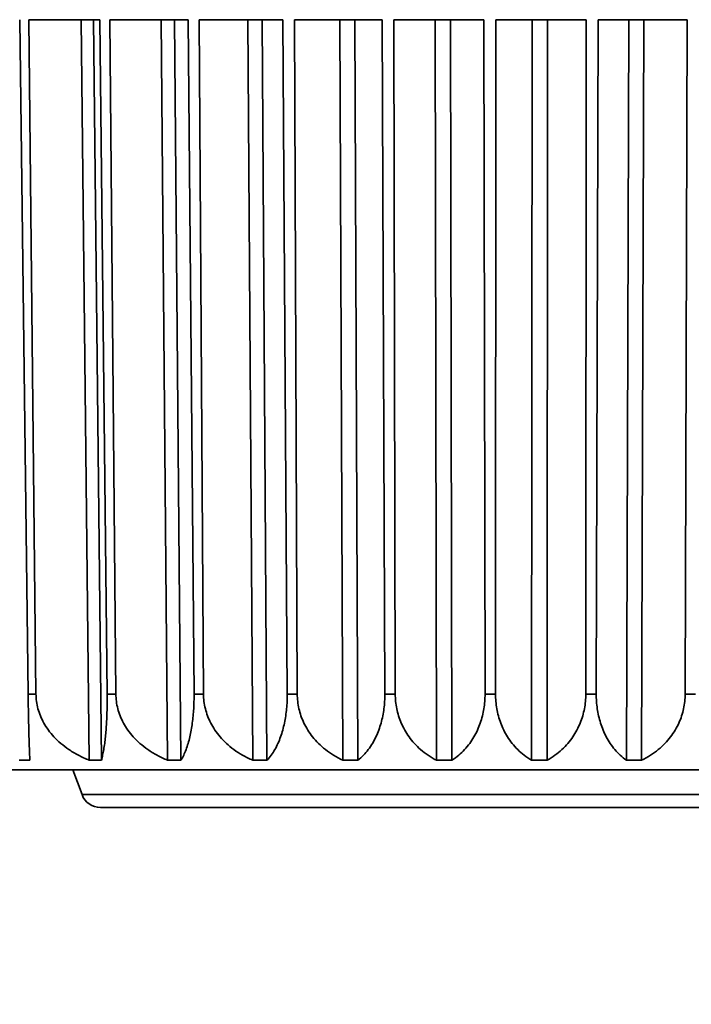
# Model space of a CAD drawing. Header units: millimetres. Extents: x 0 to 3360, y 0 to 2376.
# Tile 49 of 82: x 2567.67 to 2572.11, y 1598.19 to 1604.69. Entities that reach past the tile are written whole.
import ezdxf

# ---------------------------------------------------------------- set-up
doc = ezdxf.new("R2010")
doc.units = ezdxf.units.MM
doc.header["$LTSCALE"] = 8
for name, color, linetype, lineweight in [('Bemaßungen(ISO)', 7, 'Continuous', 18), ('Sichtbare Kanten(ISO)', 7, 'Continuous', 35), ('Sichtbare tangentiale Kanten(ISO)', 7, 'Continuous', 35)]:
    doc.layers.add(name, color=color, linetype=linetype, lineweight=lineweight)
doc.styles.add('Aktuell-ISOGroßer Text', font='arial.ttf')
doc.dimstyles.new('X.XXXGroßer Text', dxfattribs={"dimscale": 8, "dimtxt": 3.048, "dimasz": 5, "dimexe": 3.175, "dimexo": 0.75, "dimgap": 0.762, "dimtad": 1, "dimdec": 1, "dimrnd": 1e-08, "dimzin": 12, "dimtxsty": 'Aktuell-ISOGroßer Text', "dimcen": 0.09, "dimdle": 10, "dimclrd": 256, "dimclre": 256, "dimclrt": 7, "dimadec": 0, "dimazin": 3, "dimtfac": 0.656168, "dimtdec": 1, "dimtmove": 0, "dimatfit": 3, "dimfxl": 0, "dimtolj": 1, "dimlwd": 25, "dimlwe": 25, "dimarcsym": 0})

# ---------------------------------------------------------------- blocks, each defined once
blk = doc.blocks.new('*D15')
at = {"layer": 'Bemaßungen(ISO)', "color": 250, "linetype": 'Continuous', "lineweight": 25, "true_color": 0x3f3f3f, "transparency": 16777216}
for p, q in [((2518.1991, 1633.3304), (2518.1991, 1440.2638)), ((2598.1991, 1633.3304), (2598.1991, 1440.2638)), ((2478.1991, 1465.6638), (2438.1991, 1465.6638)), ((2598.1991, 1465.6638), (2518.1991, 1465.6638)), ((2638.1991, 1465.6638), (2678.1991, 1465.6638))]:
    blk.add_line(p, q, dxfattribs=at)
at = {"layer": 'Bemaßungen(ISO)', "color": 250, "linetype": 'Continuous', "true_color": 0x3f3f3f, "transparency": 16777216}
for points in [[(2478.1991, 1472.3304), (2478.1991, 1458.9971), (2518.1991, 1465.6638)], [(2638.1991, 1472.3304), (2638.1991, 1458.9971), (2598.1991, 1465.6638)]]:
    blk.add_solid(points, dxfattribs=at)
at = {"layer": 'Defpoints', "color": 0, "linetype": 'Continuous', "transparency": 16777216}
for p in [(2518.1991, 1639.3304), (2598.1991, 1639.3304), (2518.1991, 1465.6638)]:
    blk.add_point(p, dxfattribs=at)
at = {"layer": 'Bemaßungen(ISO)', "color": 7, "linetype": 'Continuous', "lineweight": 25, "transparency": 16777216, "insert": (2540.7594, 1496.6594), "char_height": 24.384, "attachment_point": 1, "style": 'Aktuell-ISOGroßer Text'}
blk.add_mtext('\\A1;80', dxfattribs=at)
blk = doc.blocks.new('*D20')
at = {"layer": 'Bemaßungen(ISO)', "color": 250, "linetype": 'Continuous', "lineweight": 25, "true_color": 0x3f3f3f, "transparency": 16777216}
for p, q in [((2568.4491, 1663.0804), (2212.0491, 1663.0804)), ((2237.4491, 1570.8304), (2237.4491, 1623.0804)), ((2311.4491, 1530.8304), (2212.0491, 1530.8304))]:
    blk.add_line(p, q, dxfattribs=at)
at = {"layer": 'Bemaßungen(ISO)', "color": 250, "linetype": 'Continuous', "true_color": 0x3f3f3f, "transparency": 16777216}
for points in [[(2230.7825, 1623.0804), (2244.1158, 1623.0804), (2237.4491, 1663.0804)], [(2230.7825, 1570.8304), (2244.1158, 1570.8304), (2237.4491, 1530.8304)]]:
    blk.add_solid(points, dxfattribs=at)
at = {"layer": 'Defpoints', "color": 0, "linetype": 'Continuous', "transparency": 16777216}
for p in [(2237.4491, 1663.0804), (2574.4491, 1663.0804), (2317.4491, 1530.8304)]:
    blk.add_point(p, dxfattribs=at)
at = {"layer": 'Bemaßungen(ISO)', "color": 7, "linetype": 'Continuous', "lineweight": 25, "transparency": 16777216, "insert": (2202.0458, 1556.9613), "char_height": 24.384, "attachment_point": 1, "rotation": 90, "style": 'Aktuell-ISOGroßer Text'}
blk.add_mtext('\\A1;132,3', dxfattribs=at)

msp = doc.modelspace()

# ---------------------------------------------------------------- linework, layer by layer
at = {"layer": 'Sichtbare Kanten(ISO)'}
for p, q in [((2567.7291, 1600.2356), (2567.6732, 1604.6887)), ((2568.2031, 1604.6887), (2567.7329, 1604.6887)), ((2567.7329, 1604.6887), (2567.7809, 1600.2356)), ((2568.0804, 1604.6887), (2568.1329, 1599.7988)), ((2568.213, 1599.7988), (2568.1604, 1604.6887)), ((2568.2509, 1600.2356), (2568.2031, 1604.6887)), ((2568.7864, 1604.6887), (2568.2696, 1604.6887)), ((2568.2697, 1604.6887), (2568.3087, 1600.2356)), ((2568.6078, 1604.6887), (2568.6505, 1599.7988)), ((2568.7385, 1599.7988), (2568.6958, 1604.6887)), ((2568.8252, 1600.2356), (2568.7864, 1604.6887)), ((2569.4118, 1604.6887), (2568.8586, 1604.6887)), ((2568.8586, 1604.6887), (2568.8879, 1600.2356)), ((2569.1808, 1604.6887), (2569.2128, 1599.7988)), ((2569.307, 1599.7988), (2569.275, 1604.6887)), ((2569.4409, 1600.2356), (2569.4118, 1604.6887)), ((2570.0672, 1604.6887), (2569.4882, 1604.6887)), ((2569.4882, 1604.6887), (2569.5072, 1600.2356)), ((2569.7883, 1604.6887), (2569.8089, 1599.7988)), ((2569.9075, 1599.7988), (2569.8869, 1604.6887)), ((2570.0859, 1600.2356), (2570.0672, 1604.6887)), ((2570.7397, 1604.6887), (2570.1463, 1604.6887)), ((2570.1463, 1604.6887), (2570.1546, 1600.2356)), ((2570.4183, 1604.6887), (2570.4273, 1599.7988)), ((2570.5283, 1599.7988), (2570.5194, 1604.6887)), ((2570.7477, 1600.2356), (2570.7397, 1604.6887)), ((2570.82, 1604.6887), (2570.8174, 1600.2356)), ((2571.4163, 1604.6887), (2570.82, 1604.6887)), ((2571.0587, 1604.6887), (2571.0557, 1599.7988)), ((2571.1573, 1599.7988), (2571.1603, 1604.6887)), ((2571.4134, 1600.2356), (2571.4163, 1604.6887)), ((2571.4962, 1604.6887), (2571.4828, 1600.2356)), ((2572.0838, 1604.6887), (2571.4962, 1604.6887)), ((2571.697, 1604.6887), (2571.6821, 1599.7988)), ((2571.7822, 1599.7988), (2571.797, 1604.6887)), ((2572.0701, 1600.2356), (2572.0838, 1604.6887)), ((2575.2149, 1599.7364), (2567.2549, 1599.7364)), ((2568.0851, 1599.572), (2568.0252, 1599.7364)), ((2573.6911, 1599.4864), (2568.2072, 1599.4864)), ((2571.3555, 1599.4864), (2571.3555, 1599.4864))]:
    msp.add_line(p, q, dxfattribs=at)
for centre, radius, start, end in [((2569.0526, 1599.8634), 0.127, 270, 270.02973), ((2568.2072, 1599.6164), 0.13, 200, 270)]:
    msp.add_arc(centre, radius, start, end, dxfattribs=at)
for points, knots in [([(2567.7291, 1600.2356), (2567.7293, 1600.2194), (2567.7295, 1600.2033), (2567.7298, 1600.1873), (2567.73, 1600.1712), (2567.7303, 1600.1552), (2567.7305, 1600.1392), (2567.7308, 1600.1233), (2567.7311, 1600.1073), (2567.7314, 1600.0915), (2567.7317, 1600.0757), (2567.732, 1600.0599), (2567.7324, 1600.0444), (2567.7327, 1600.0288), (2567.7331, 1600.0133), (2567.7335, 1599.9981), (2567.7339, 1599.9828), (2567.7343, 1599.9678), (2567.7347, 1599.953), (2567.7351, 1599.9383), (2567.7356, 1599.9238), (2567.736, 1599.9098), (2567.7365, 1599.8957), (2567.737, 1599.8821), (2567.7375, 1599.869), (2567.738, 1599.856), (2567.7385, 1599.8435), (2567.739, 1599.8317), (2567.7396, 1599.8199), (2567.7401, 1599.8089), (2567.7407, 1599.7988)], [0, 0, 0, 0, 0.1, 0.1, 0.1, 0.2, 0.2, 0.2, 0.3, 0.3, 0.3, 0.4, 0.4, 0.4, 0.5, 0.5, 0.5, 0.6, 0.6, 0.6, 0.7, 0.7, 0.7, 0.8, 0.8, 0.8, 0.9, 0.9, 0.9, 1, 1, 1, 1]), ([(2567.7809, 1600.2356), (2567.7811, 1600.2194), (2567.7823, 1600.2033), (2567.7845, 1600.1873), (2567.7867, 1600.1712), (2567.7899, 1600.1552), (2567.7942, 1600.1392), (2567.7985, 1600.1232), (2567.8039, 1600.1073), (2567.8103, 1600.0915), (2567.8167, 1600.0756), (2567.8243, 1600.0599), (2567.833, 1600.0443), (2567.8417, 1600.0288), (2567.8515, 1600.0133), (2567.8626, 1599.9981), (2567.8738, 1599.9828), (2567.8861, 1599.9678), (2567.8998, 1599.953), (2567.9135, 1599.9383), (2567.9285, 1599.9238), (2567.9449, 1599.9098), (2567.9614, 1599.8957), (2567.9792, 1599.8821), (2567.9986, 1599.869), (2568.0179, 1599.856), (2568.0387, 1599.8435), (2568.0611, 1599.8317), (2568.0835, 1599.8199), (2568.1074, 1599.8089), (2568.1329, 1599.7988)], [0, 0, 0, 0, 0.1, 0.1, 0.1, 0.2, 0.2, 0.2, 0.3, 0.3, 0.3, 0.4, 0.4, 0.4, 0.5, 0.5, 0.5, 0.6, 0.6, 0.6, 0.7, 0.7, 0.7, 0.8, 0.8, 0.8, 0.9, 0.9, 0.9, 1, 1, 1, 1]), ([(2568.2509, 1600.2356), (2568.2511, 1600.2194), (2568.2511, 1600.2033), (2568.2511, 1600.1873), (2568.251, 1600.1712), (2568.2508, 1600.1552), (2568.2504, 1600.1392), (2568.2501, 1600.1233), (2568.2496, 1600.1073), (2568.249, 1600.0915), (2568.2484, 1600.0757), (2568.2477, 1600.0599), (2568.2468, 1600.0444), (2568.2459, 1600.0288), (2568.2449, 1600.0133), (2568.2437, 1599.9981), (2568.2426, 1599.9828), (2568.2412, 1599.9678), (2568.2397, 1599.953), (2568.2382, 1599.9383), (2568.2366, 1599.9238), (2568.2347, 1599.9098), (2568.2329, 1599.8957), (2568.2308, 1599.8821), (2568.2286, 1599.869), (2568.2264, 1599.856), (2568.224, 1599.8435), (2568.2214, 1599.8317), (2568.2188, 1599.8199), (2568.216, 1599.8089), (2568.213, 1599.7988)], [0, 0, 0, 0, 0.1, 0.1, 0.1, 0.2, 0.2, 0.2, 0.3, 0.3, 0.3, 0.4, 0.4, 0.4, 0.5, 0.5, 0.5, 0.6, 0.6, 0.6, 0.7, 0.7, 0.7, 0.8, 0.8, 0.8, 0.9, 0.9, 0.9, 1, 1, 1, 1]), ([(2568.3087, 1600.2356), (2568.3089, 1600.2194), (2568.31, 1600.2033), (2568.3121, 1600.1873), (2568.3142, 1600.1712), (2568.3173, 1600.1552), (2568.3215, 1600.1392), (2568.3256, 1600.1232), (2568.3308, 1600.1073), (2568.337, 1600.0915), (2568.3433, 1600.0756), (2568.3506, 1600.0599), (2568.359, 1600.0443), (2568.3675, 1600.0288), (2568.377, 1600.0133), (2568.3878, 1599.9981), (2568.3986, 1599.9828), (2568.4106, 1599.9678), (2568.4239, 1599.953), (2568.4372, 1599.9383), (2568.4518, 1599.9238), (2568.4677, 1599.9098), (2568.4837, 1599.8957), (2568.5011, 1599.8821), (2568.5199, 1599.869), (2568.5387, 1599.856), (2568.5589, 1599.8435), (2568.5807, 1599.8317), (2568.6024, 1599.8199), (2568.6257, 1599.8089), (2568.6505, 1599.7988)], [0, 0, 0, 0, 0.1, 0.1, 0.1, 0.2, 0.2, 0.2, 0.3, 0.3, 0.3, 0.4, 0.4, 0.4, 0.5, 0.5, 0.5, 0.6, 0.6, 0.6, 0.7, 0.7, 0.7, 0.8, 0.8, 0.8, 0.9, 0.9, 0.9, 1, 1, 1, 1]), ([(2568.8252, 1600.2356), (2568.8254, 1600.2194), (2568.8252, 1600.2033), (2568.8249, 1600.1873), (2568.8245, 1600.1712), (2568.8238, 1600.1552), (2568.8229, 1600.1392), (2568.8219, 1600.1233), (2568.8207, 1600.1073), (2568.8192, 1600.0915), (2568.8177, 1600.0757), (2568.816, 1600.0599), (2568.8139, 1600.0444), (2568.8118, 1600.0288), (2568.8094, 1600.0133), (2568.8067, 1599.9981), (2568.8039, 1599.9828), (2568.8009, 1599.9678), (2568.7975, 1599.953), (2568.7941, 1599.9383), (2568.7903, 1599.9238), (2568.7862, 1599.9098), (2568.7821, 1599.8957), (2568.7776, 1599.8821), (2568.7727, 1599.869), (2568.7678, 1599.856), (2568.7625, 1599.8435), (2568.7568, 1599.8317), (2568.7511, 1599.8199), (2568.745, 1599.8089), (2568.7385, 1599.7988)], [0, 0, 0, 0, 0.1, 0.1, 0.1, 0.2, 0.2, 0.2, 0.3, 0.3, 0.3, 0.4, 0.4, 0.4, 0.5, 0.5, 0.5, 0.6, 0.6, 0.6, 0.7, 0.7, 0.7, 0.8, 0.8, 0.8, 0.9, 0.9, 0.9, 1, 1, 1, 1]), ([(2568.8879, 1600.2356), (2568.888, 1600.2194), (2568.889, 1600.2033), (2568.891, 1600.1873), (2568.893, 1600.1712), (2568.896, 1600.1552), (2568.8999, 1600.1392), (2568.9038, 1600.1232), (2568.9087, 1600.1073), (2568.9146, 1600.0915), (2568.9206, 1600.0756), (2568.9275, 1600.0599), (2568.9355, 1600.0443), (2568.9435, 1600.0288), (2568.9526, 1600.0133), (2568.9629, 1599.9981), (2568.9731, 1599.9828), (2568.9845, 1599.9678), (2568.9972, 1599.953), (2569.0098, 1599.9383), (2569.0237, 1599.9238), (2569.0389, 1599.9098), (2569.0541, 1599.8957), (2569.0706, 1599.8821), (2569.0885, 1599.869), (2569.1064, 1599.856), (2569.1256, 1599.8435), (2569.1463, 1599.8317), (2569.167, 1599.8199), (2569.1892, 1599.8089), (2569.2128, 1599.7988)], [0, 0, 0, 0, 0.1, 0.1, 0.1, 0.2, 0.2, 0.2, 0.3, 0.3, 0.3, 0.4, 0.4, 0.4, 0.5, 0.5, 0.5, 0.6, 0.6, 0.6, 0.7, 0.7, 0.7, 0.8, 0.8, 0.8, 0.9, 0.9, 0.9, 1, 1, 1, 1]), ([(2569.4409, 1600.2356), (2569.441, 1600.2194), (2569.4407, 1600.2033), (2569.44, 1600.1873), (2569.4393, 1600.1712), (2569.4382, 1600.1552), (2569.4367, 1600.1392), (2569.4352, 1600.1233), (2569.4332, 1600.1073), (2569.4309, 1600.0915), (2569.4285, 1600.0757), (2569.4257, 1600.0599), (2569.4225, 1600.0444), (2569.4192, 1600.0288), (2569.4155, 1600.0133), (2569.4113, 1599.9981), (2569.4071, 1599.9828), (2569.4024, 1599.9678), (2569.3971, 1599.953), (2569.3919, 1599.9383), (2569.3862, 1599.9238), (2569.3798, 1599.9098), (2569.3735, 1599.8957), (2569.3666, 1599.8821), (2569.3591, 1599.869), (2569.3517, 1599.856), (2569.3436, 1599.8435), (2569.3349, 1599.8317), (2569.3263, 1599.8199), (2569.317, 1599.8089), (2569.307, 1599.7988)], [0, 0, 0, 0, 0.1, 0.1, 0.1, 0.2, 0.2, 0.2, 0.3, 0.3, 0.3, 0.4, 0.4, 0.4, 0.5, 0.5, 0.5, 0.6, 0.6, 0.6, 0.7, 0.7, 0.7, 0.8, 0.8, 0.8, 0.9, 0.9, 0.9, 1, 1, 1, 1]), ([(2569.5072, 1600.2356), (2569.5073, 1600.2194), (2569.5082, 1600.2033), (2569.51, 1600.1873), (2569.5119, 1600.1712), (2569.5146, 1600.1552), (2569.5182, 1600.1392), (2569.5218, 1600.1232), (2569.5263, 1600.1073), (2569.5318, 1600.0915), (2569.5373, 1600.0756), (2569.5437, 1600.0599), (2569.5512, 1600.0443), (2569.5586, 1600.0288), (2569.567, 1600.0133), (2569.5766, 1599.9981), (2569.5861, 1599.9828), (2569.5967, 1599.9678), (2569.6084, 1599.953), (2569.6202, 1599.9383), (2569.633, 1599.9238), (2569.6472, 1599.9098), (2569.6613, 1599.8957), (2569.6767, 1599.8821), (2569.6933, 1599.869), (2569.7099, 1599.856), (2569.7278, 1599.8435), (2569.7471, 1599.8317), (2569.7663, 1599.8199), (2569.7869, 1599.8089), (2569.8089, 1599.7988)], [0, 0, 0, 0, 0.1, 0.1, 0.1, 0.2, 0.2, 0.2, 0.3, 0.3, 0.3, 0.4, 0.4, 0.4, 0.5, 0.5, 0.5, 0.6, 0.6, 0.6, 0.7, 0.7, 0.7, 0.8, 0.8, 0.8, 0.9, 0.9, 0.9, 1, 1, 1, 1]), ([(2570.0859, 1600.2356), (2570.086, 1600.2194), (2570.0855, 1600.2033), (2570.0845, 1600.1873), (2570.0835, 1600.1712), (2570.082, 1600.1552), (2570.0799, 1600.1392), (2570.0779, 1600.1233), (2570.0752, 1600.1073), (2570.0721, 1600.0915), (2570.0689, 1600.0757), (2570.0651, 1600.0599), (2570.0608, 1600.0444), (2570.0564, 1600.0288), (2570.0514, 1600.0133), (2570.0458, 1599.9981), (2570.0402, 1599.9828), (2570.0339, 1599.9678), (2570.027, 1599.953), (2570.02, 1599.9383), (2570.0124, 1599.9238), (2570.004, 1599.9098), (2569.9956, 1599.8957), (2569.9865, 1599.8821), (2569.9765, 1599.869), (2569.9666, 1599.856), (2569.956, 1599.8435), (2569.9445, 1599.8317), (2569.933, 1599.8199), (2569.9207, 1599.8089), (2569.9075, 1599.7988)], [0, 0, 0, 0, 0.1, 0.1, 0.1, 0.2, 0.2, 0.2, 0.3, 0.3, 0.3, 0.4, 0.4, 0.4, 0.5, 0.5, 0.5, 0.6, 0.6, 0.6, 0.7, 0.7, 0.7, 0.8, 0.8, 0.8, 0.9, 0.9, 0.9, 1, 1, 1, 1]), ([(2570.1546, 1600.2356), (2570.1546, 1600.2194), (2570.1554, 1600.2033), (2570.157, 1600.1873), (2570.1587, 1600.1712), (2570.1611, 1600.1552), (2570.1643, 1600.1392), (2570.1676, 1600.1232), (2570.1717, 1600.1073), (2570.1766, 1600.0915), (2570.1815, 1600.0756), (2570.1873, 1600.0599), (2570.194, 1600.0443), (2570.2007, 1600.0288), (2570.2084, 1600.0133), (2570.217, 1599.9981), (2570.2256, 1599.9828), (2570.2351, 1599.9678), (2570.2458, 1599.953), (2570.2564, 1599.9383), (2570.268, 1599.9238), (2570.2808, 1599.9098), (2570.2936, 1599.8957), (2570.3075, 1599.8821), (2570.3225, 1599.869), (2570.3376, 1599.856), (2570.3538, 1599.8435), (2570.3713, 1599.8317), (2570.3887, 1599.8199), (2570.4073, 1599.8089), (2570.4273, 1599.7988)], [0, 0, 0, 0, 0.1, 0.1, 0.1, 0.2, 0.2, 0.2, 0.3, 0.3, 0.3, 0.4, 0.4, 0.4, 0.5, 0.5, 0.5, 0.6, 0.6, 0.6, 0.7, 0.7, 0.7, 0.8, 0.8, 0.8, 0.9, 0.9, 0.9, 1, 1, 1, 1]), ([(2570.7477, 1600.2356), (2570.7477, 1600.2194), (2570.7471, 1600.2033), (2570.7459, 1600.1873), (2570.7446, 1600.1712), (2570.7427, 1600.1552), (2570.7401, 1600.1392), (2570.7375, 1600.1233), (2570.7343, 1600.1073), (2570.7303, 1600.0915), (2570.7264, 1600.0757), (2570.7217, 1600.0599), (2570.7164, 1600.0444), (2570.711, 1600.0288), (2570.7049, 1600.0133), (2570.6979, 1599.9981), (2570.691, 1599.9828), (2570.6833, 1599.9678), (2570.6748, 1599.953), (2570.6662, 1599.9383), (2570.6568, 1599.9238), (2570.6465, 1599.9098), (2570.6362, 1599.8957), (2570.625, 1599.8821), (2570.6129, 1599.869), (2570.6007, 1599.856), (2570.5876, 1599.8435), (2570.5736, 1599.8317), (2570.5595, 1599.8199), (2570.5444, 1599.8089), (2570.5283, 1599.7988)], [0, 0, 0, 0, 0.1, 0.1, 0.1, 0.2, 0.2, 0.2, 0.3, 0.3, 0.3, 0.4, 0.4, 0.4, 0.5, 0.5, 0.5, 0.6, 0.6, 0.6, 0.7, 0.7, 0.7, 0.8, 0.8, 0.8, 0.9, 0.9, 0.9, 1, 1, 1, 1]), ([(2570.8174, 1600.2356), (2570.8174, 1600.2194), (2570.8181, 1600.2033), (2570.8195, 1600.1873), (2570.8208, 1600.1712), (2570.8229, 1600.1552), (2570.8257, 1600.1392), (2570.8286, 1600.1232), (2570.8321, 1600.1073), (2570.8364, 1600.0915), (2570.8407, 1600.0756), (2570.8458, 1600.0599), (2570.8516, 1600.0443), (2570.8575, 1600.0288), (2570.8641, 1600.0133), (2570.8716, 1599.9981), (2570.8792, 1599.9828), (2570.8875, 1599.9678), (2570.8968, 1599.953), (2570.9061, 1599.9383), (2570.9163, 1599.9238), (2570.9275, 1599.9098), (2570.9386, 1599.8957), (2570.9508, 1599.8821), (2570.964, 1599.869), (2570.9772, 1599.856), (2570.9914, 1599.8435), (2571.0067, 1599.8317), (2571.0219, 1599.8199), (2571.0383, 1599.8089), (2571.0557, 1599.7988)], [0, 0, 0, 0, 0.1, 0.1, 0.1, 0.2, 0.2, 0.2, 0.3, 0.3, 0.3, 0.4, 0.4, 0.4, 0.5, 0.5, 0.5, 0.6, 0.6, 0.6, 0.7, 0.7, 0.7, 0.8, 0.8, 0.8, 0.9, 0.9, 0.9, 1, 1, 1, 1]), ([(2571.4134, 1600.2356), (2571.4134, 1600.2194), (2571.4127, 1600.2033), (2571.4112, 1600.1873), (2571.4096, 1600.1712), (2571.4074, 1600.1552), (2571.4043, 1600.1392), (2571.4013, 1600.1233), (2571.3975, 1600.1073), (2571.3929, 1600.0915), (2571.3882, 1600.0757), (2571.3828, 1600.0599), (2571.3765, 1600.0444), (2571.3702, 1600.0288), (2571.363, 1600.0133), (2571.355, 1599.9981), (2571.3469, 1599.9828), (2571.3379, 1599.9678), (2571.3279, 1599.953), (2571.3179, 1599.9383), (2571.307, 1599.9238), (2571.295, 1599.9098), (2571.283, 1599.8957), (2571.2699, 1599.8821), (2571.2557, 1599.869), (2571.2416, 1599.856), (2571.2263, 1599.8435), (2571.21, 1599.8317), (2571.1936, 1599.8199), (2571.176, 1599.8089), (2571.1573, 1599.7988)], [0, 0, 0, 0, 0.1, 0.1, 0.1, 0.2, 0.2, 0.2, 0.3, 0.3, 0.3, 0.4, 0.4, 0.4, 0.5, 0.5, 0.5, 0.6, 0.6, 0.6, 0.7, 0.7, 0.7, 0.8, 0.8, 0.8, 0.9, 0.9, 0.9, 1, 1, 1, 1]), ([(2571.4828, 1600.2356), (2571.4827, 1600.2194), (2571.4833, 1600.2033), (2571.4844, 1600.1873), (2571.4855, 1600.1712), (2571.4872, 1600.1552), (2571.4896, 1600.1392), (2571.4919, 1600.1232), (2571.4948, 1600.1073), (2571.4984, 1600.0915), (2571.502, 1600.0756), (2571.5062, 1600.0599), (2571.5111, 1600.0443), (2571.516, 1600.0288), (2571.5215, 1600.0133), (2571.5278, 1599.9981), (2571.5341, 1599.9828), (2571.5411, 1599.9678), (2571.5489, 1599.953), (2571.5566, 1599.9383), (2571.5652, 1599.9238), (2571.5745, 1599.9098), (2571.5839, 1599.8957), (2571.5941, 1599.8821), (2571.6052, 1599.869), (2571.6162, 1599.856), (2571.6281, 1599.8435), (2571.6409, 1599.8317), (2571.6538, 1599.8199), (2571.6675, 1599.8089), (2571.6821, 1599.7988)], [0, 0, 0, 0, 0.1, 0.1, 0.1, 0.2, 0.2, 0.2, 0.3, 0.3, 0.3, 0.4, 0.4, 0.4, 0.5, 0.5, 0.5, 0.6, 0.6, 0.6, 0.7, 0.7, 0.7, 0.8, 0.8, 0.8, 0.9, 0.9, 0.9, 1, 1, 1, 1]), ([(2572.0701, 1600.2356), (2572.0701, 1600.2194), (2572.0692, 1600.2033), (2572.0675, 1600.1873), (2572.0657, 1600.1712), (2572.0632, 1600.1552), (2572.0597, 1600.1392), (2572.0563, 1600.1233), (2572.052, 1600.1073), (2572.0467, 1600.0915), (2572.0415, 1600.0757), (2572.0354, 1600.0599), (2572.0283, 1600.0444), (2572.0212, 1600.0288), (2572.0132, 1600.0133), (2572.0041, 1599.9981), (2571.995, 1599.9828), (2571.9849, 1599.9678), (2571.9737, 1599.953), (2571.9625, 1599.9383), (2571.9502, 1599.9238), (2571.9367, 1599.9098), (2571.9232, 1599.8957), (2571.9085, 1599.8821), (2571.8927, 1599.869), (2571.8768, 1599.856), (2571.8597, 1599.8435), (2571.8413, 1599.8317), (2571.8229, 1599.8199), (2571.8032, 1599.8089), (2571.7822, 1599.7988)], [0, 0, 0, 0, 0.1, 0.1, 0.1, 0.2, 0.2, 0.2, 0.3, 0.3, 0.3, 0.4, 0.4, 0.4, 0.5, 0.5, 0.5, 0.6, 0.6, 0.6, 0.7, 0.7, 0.7, 0.8, 0.8, 0.8, 0.9, 0.9, 0.9, 1, 1, 1, 1]), ([(2567.6701, 1599.7988), (2567.6817, 1599.7988), (2567.6934, 1599.7988), (2567.7052, 1599.7988), (2567.717, 1599.7988), (2567.7288, 1599.7988), (2567.7407, 1599.7988)], [-0.00508145, -0.00508145, -0.00508145, -0.00508145, 0, 0, 0, 0.00508086, 0.00508086, 0.00508086, 0.00508086]), ([(2568.1329, 1599.7988), (2568.1461, 1599.7988), (2568.1594, 1599.7988), (2568.1728, 1599.7988), (2568.1861, 1599.7988), (2568.1995, 1599.7988), (2568.213, 1599.7988)], [-0.00508146, -0.00508146, -0.00508146, -0.00508146, 0, 0, 0, 0.00508086, 0.00508086, 0.00508086, 0.00508086]), ([(2568.6505, 1599.7988), (2568.6651, 1599.7988), (2568.6797, 1599.7988), (2568.6943, 1599.7988), (2568.709, 1599.7988), (2568.7237, 1599.7988), (2568.7385, 1599.7988)], [-0.00508145, -0.00508145, -0.00508145, -0.00508145, 0, 0, 0, 0.00508086, 0.00508086, 0.00508086, 0.00508086]), ([(2569.2128, 1599.7988), (2569.2284, 1599.7988), (2569.2441, 1599.7988), (2569.2598, 1599.7988), (2569.2755, 1599.7988), (2569.2913, 1599.7988), (2569.307, 1599.7988)], [-0.00508146, -0.00508146, -0.00508146, -0.00508146, 0, 0, 0, 0.00508086, 0.00508086, 0.00508086, 0.00508086]), ([(2569.8089, 1599.7988), (2569.8253, 1599.7988), (2569.8417, 1599.7988), (2569.8582, 1599.7988), (2569.8746, 1599.7988), (2569.8911, 1599.7988), (2569.9075, 1599.7988)], [-0.00508145, -0.00508145, -0.00508145, -0.00508145, 0, 0, 0, 0.00508086, 0.00508086, 0.00508086, 0.00508086]), ([(2570.4273, 1599.7988), (2570.4441, 1599.7988), (2570.4609, 1599.7988), (2570.4778, 1599.7988), (2570.4946, 1599.7988), (2570.5115, 1599.7988), (2570.5283, 1599.7988)], [-0.00508146, -0.00508146, -0.00508146, -0.00508146, 0, 0, 0, 0.00508086, 0.00508086, 0.00508086, 0.00508086]), ([(2571.0557, 1599.7988), (2571.0727, 1599.7988), (2571.0896, 1599.7988), (2571.1065, 1599.7988), (2571.1234, 1599.7988), (2571.1404, 1599.7988), (2571.1573, 1599.7988)], [-0.00508145, -0.00508145, -0.00508145, -0.00508145, 0, 0, 0, 0.00508086, 0.00508086, 0.00508086, 0.00508086]), ([(2571.6821, 1599.7988), (2571.6988, 1599.7988), (2571.7155, 1599.7988), (2571.7322, 1599.7988), (2571.7489, 1599.7988), (2571.7656, 1599.7988), (2571.7822, 1599.7988)], [-0.00508146, -0.00508146, -0.00508146, -0.00508146, 0, 0, 0, 0.00508086, 0.00508086, 0.00508086, 0.00508086])]:
    msp.add_open_spline(points, degree=3, knots=knots, dxfattribs=at)
at = {"layer": 'Sichtbare tangentiale Kanten(ISO)'}
for p, q in [((2567.7809, 1600.2356), (2567.7291, 1600.2356)), ((2568.3087, 1600.2356), (2568.2509, 1600.2356)), ((2568.8879, 1600.2356), (2568.8252, 1600.2356)), ((2569.5072, 1600.2356), (2569.4409, 1600.2356)), ((2570.1546, 1600.2356), (2570.0859, 1600.2356)), ((2570.8174, 1600.2356), (2570.7477, 1600.2356)), ((2571.4828, 1600.2356), (2571.4134, 1600.2356)), ((2572.1378, 1600.2356), (2572.0701, 1600.2356)), ((2573.8132, 1599.572), (2568.0851, 1599.572))]:
    msp.add_line(p, q, dxfattribs=at)

# ---------------------------------------------------------------- dimensions: what is measured, and where the dimension line sits
at = {"layer": 'Bemaßungen(ISO)', "color": 250, "linetype": 'Continuous', "lineweight": 25, "true_color": 0x3f3f3f}
for base, p1, p2, angle, override, picture, middle in [((2237.4491366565, 1663.0804178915), (2317.4491366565, 1530.8304178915), (2574.4491366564, 1663.0804178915), 90, {"dimdec": 1, "dimtp": 0, "dimtm": 0, "dimtdec": 1, "dimtofl": 0, "dimatfit": 1}, '*D20', (2237.4491366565, 1596.9554178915)), ((2518.1991, 1465.6638), (2598.1991, 1639.3304), (2518.1991, 1639.3304), 180, {"dimdec": 1, "dimtp": 0, "dimtm": 0, "dimtdec": 1, "dimtofl": 1, "dimatfit": 1}, '*D15', (2558.1991, 1465.6638))]:
    dim = msp.add_linear_dim(base=base, p1=p1, p2=p2, angle=angle, dimstyle='X.XXXGroßer Text', override=override, dxfattribs=at)
    dim.commit()
    dim.dimension.update_dxf_attribs({"geometry": picture, "text_midpoint": middle, "dimtype": 160})

doc.saveas('drawing.dxf')
